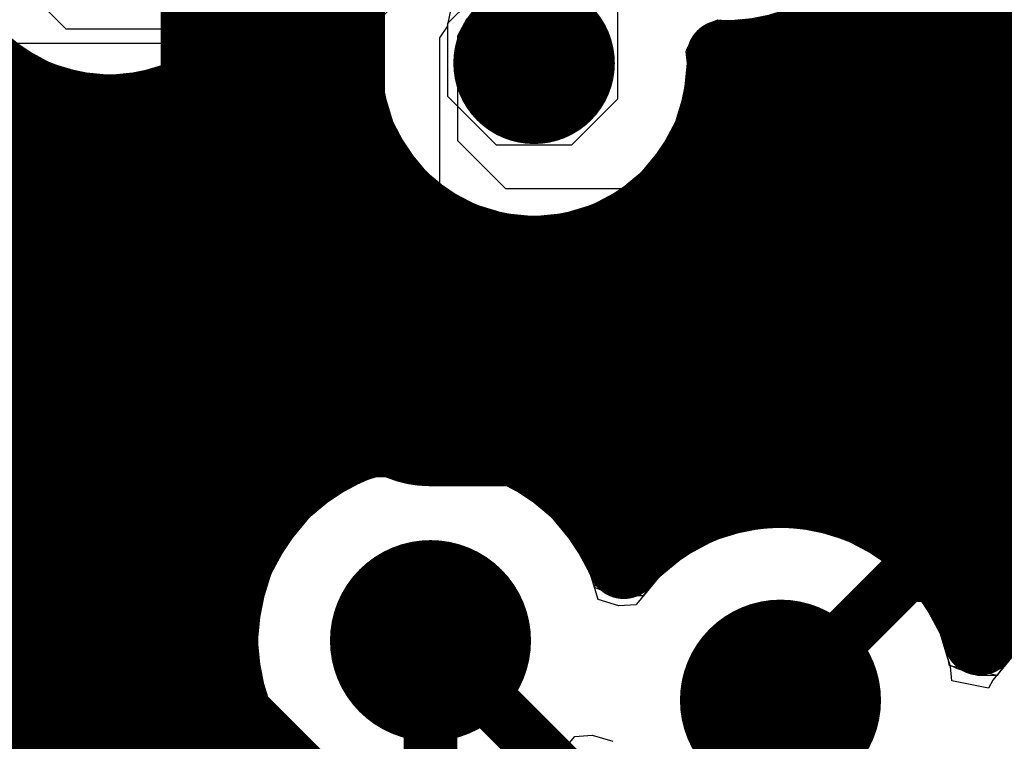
# Model space of a CAD drawing. Header units: millimetres. Extents: x 1.27 to 3.86, y 0.66 to 4.7.
# Tile 57 of 236: x 2.53 to 2.63, y 2.28 to 2.36. Entities that reach past the tile are written whole.
import ezdxf

# ---------------------------------------------------------------- set-up
doc = ezdxf.new("R2010")
doc.units = ezdxf.units.MM
doc.header["$MEASUREMENT"] = 0
for name, color, linetype in [('BottomLayer', 5, 'Continuous'), ('MidLayer1', 16, 'Continuous'), ('MidLayer2', 76, 'Continuous'), ('MidLayer3', 90, 'Continuous'), ('MidLayer4', 156, 'Continuous'), ('MidLayer5', 130, 'Continuous'), ('MidLayer6', 216, 'Continuous'), ('MultiLayer', 9, 'Continuous'), ('TopLayer', 1, 'Continuous'), ('ViaHoleLayer', 16, 'Continuous')]:
    doc.layers.add(name, color=color, linetype=linetype)

# ---------------------------------------------------------------- blocks, each defined once
blk = doc.blocks.new('S______QSH_030_01_X_D_A_B_102')
at = {"layer": 'BottomLayer'}
blk.add_solid([(-0.06811, -0.29093), (-0.06811, -0.27994), (-0.15748, -0.29093), (-0.15748, -0.27994)], dxfattribs=at)

msp = doc.modelspace()

# ---------------------------------------------------------------- linework, layer by layer
at = {"layer": 'BottomLayer'}
for p, q in [((2.59181, 2.36572), (2.59181, 2.35103)), ((2.57293, 2.3595), (2.57528, 2.36184)), ((2.57293, 2.35133), (2.57293, 2.3595)), ((2.59988, 2.35625), (2.60421, 2.35977)), ((2.60421, 2.35977), (2.60555, 2.3599)), ((2.59988, 2.35103), (2.59988, 2.35625)), ((2.52519, 2.35577), (2.52832, 2.35409)), ((2.54216, 2.35409), (2.54522, 2.35573)), ((2.54522, 2.35573), (2.54688, 2.35484)), ((2.52832, 2.35409), (2.53171, 2.35306)), ((2.53877, 2.35306), (2.54216, 2.35409)), ((2.54688, 2.35484), (2.55009, 2.35387)), ((2.55675, 2.35387), (2.55996, 2.35484)), ((2.55996, 2.35484), (2.56486, 2.35179)), ((2.53171, 2.35306), (2.53524, 2.35272)), ((2.53524, 2.35272), (2.53877, 2.35306)), ((2.55009, 2.35387), (2.55342, 2.35354)), ((2.55342, 2.35354), (2.55675, 2.35387)), ((2.56486, 2.35179), (2.56486, 2.35133)), ((2.56486, 2.35133), (2.56514, 2.34924)), ((2.57835, 2.34591), (2.57293, 2.35133)), ((2.59181, 2.35103), (2.5867, 2.34591)), ((2.59961, 2.34894), (2.59988, 2.35103)), ((2.56514, 2.34924), (2.56594, 2.3473)), ((2.5988, 2.34699), (2.59961, 2.34894)), ((2.56594, 2.3473), (2.56723, 2.34563)), ((2.59752, 2.34532), (2.5988, 2.34699)), ((2.56723, 2.34563), (2.57264, 2.34021)), ((2.5867, 2.34591), (2.57835, 2.34591)), ((2.59241, 2.34021), (2.59752, 2.34532)), ((2.57264, 2.34021), (2.57432, 2.33893)), ((2.59073, 2.33893), (2.59241, 2.34021)), ((2.57432, 2.33893), (2.57626, 2.33812)), ((2.58879, 2.33812), (2.59073, 2.33893)), ((2.57626, 2.33812), (2.57835, 2.33784)), ((2.57835, 2.33784), (2.5867, 2.33784)), ((2.5867, 2.33784), (2.58879, 2.33812)), ((2.56721, 2.30968), (2.56359, 2.30859)), ((2.57098, 2.31005), (2.56721, 2.30968)), ((2.57474, 2.30968), (2.57098, 2.31005)), ((2.57836, 2.30859), (2.57474, 2.30968)), ((2.56359, 2.30859), (2.56026, 2.3068)), ((2.5817, 2.3068), (2.57836, 2.30859)), ((2.56026, 2.3068), (2.55734, 2.3044)), ((2.58462, 2.3044), (2.5817, 2.3068)), ((2.55734, 2.3044), (2.55494, 2.30148)), ((2.58702, 2.30148), (2.58462, 2.3044)), ((2.60621, 2.30305), (2.60259, 2.30195)), ((2.60997, 2.30342), (2.60621, 2.30305)), ((2.61374, 2.30305), (2.60997, 2.30342)), ((2.61736, 2.30195), (2.61374, 2.30305)), ((2.55494, 2.30148), (2.55315, 2.29815)), ((2.5888, 2.29815), (2.58702, 2.30148)), ((2.60259, 2.30195), (2.59926, 2.30017)), ((2.62069, 2.30017), (2.61736, 2.30195)), ((2.59926, 2.30017), (2.59633, 2.29777)), ((2.62362, 2.29777), (2.62069, 2.30017)), ((2.55315, 2.29815), (2.55206, 2.29453)), ((2.58925, 2.29668), (2.5888, 2.29815)), ((2.59633, 2.29777), (2.59466, 2.29573)), ((2.62602, 2.29484), (2.62362, 2.29777)), ((2.59123, 2.2959), (2.58925, 2.29668)), ((2.59466, 2.29573), (2.59123, 2.2959)), ((2.6278, 2.29151), (2.62602, 2.29484)), ((2.55206, 2.29453), (2.55168, 2.29076)), ((2.62885, 2.28804), (2.6278, 2.29151)), ((2.55168, 2.29076), (2.55206, 2.287)), ((2.63603, 2.28929), (2.63402, 2.28685)), ((2.62963, 2.28766), (2.62885, 2.28804)), ((2.63197, 2.2869), (2.62963, 2.28766)), ((2.55206, 2.287), (2.55315, 2.28338)), ((2.63402, 2.28685), (2.63197, 2.2869)), ((2.55315, 2.28338), (2.55494, 2.28004)), ((2.55494, 2.28004), (2.55734, 2.27712))]:
    msp.add_line(p, q, dxfattribs=at)
for points, const_width in [([(2.57802, 2.35505, 1), (2.58702, 2.35505, 1)], 0.009), ([(2.56538, 2.29076, 1), (2.57658, 2.29076, 1)], 0.0112), ([(2.60437, 2.28413, 1), (2.61557, 2.28413, 1)], 0.0112)]:
    msp.add_lwpolyline(points, format="xyb", close=True, dxfattribs=dict(at, const_width=const_width))
at = {"layer": 'MidLayer1', "const_width": 0.008}
for points in [[(2.635, 2.29362), (2.635, 2.49129)], [(2.63, 2.29584), (2.63, 2.48695)], [(2.625, 2.3018), (2.625, 2.37392)], [(2.62, 2.30505), (2.62, 2.36301)], [(2.61674, 2.36), (3.23075, 2.36)], [(2.615, 2.30678), (2.615, 2.35884)], [(2.61, 2.30733), (2.61, 2.35666)], [(2.605, 2.30679), (2.605, 2.35586)], [(1.72699, 2.355), (2.52141, 2.355)], [(2.60352, 2.355), (3.21281, 2.355)], [(2.525, 2.17306), (2.525, 2.35247)], [(2.545, 2.16289), (2.545, 2.35139)], [(1.9165, 2.35), (2.53238, 2.35)], [(2.53, 2.17166), (2.53, 2.35047)], [(2.5381, 2.35), (2.54946, 2.35)], [(2.54, 2.16673), (2.54, 2.35035)], [(2.55738, 2.35), (2.56214, 2.35)], [(2.56, 2.3112), (2.56, 2.35068)], [(2.60291, 2.35), (3.20644, 2.35)], [(2.535, 2.16958), (2.535, 2.34981)], [(2.55, 2.30067), (2.55, 2.3499)], [(2.555, 2.30758), (2.555, 2.34968)], [(1.92305, 2.345), (2.56409, 2.345)], [(2.60096, 2.345), (3.20303, 2.345)], [(2.565, 2.31318), (2.565, 2.34348)], [(2.6, 2.30507), (2.6, 2.34341)], [(1.92653, 2.34), (2.56788, 2.34)], [(2.59717, 2.34), (3.20119, 2.34)], [(2.57, 2.31394), (2.57, 2.3382)], [(2.595, 2.30185), (2.595, 2.33816)], [(2.25451, 2.335), (2.57629, 2.335)], [(2.575, 2.31361), (2.575, 2.33545)], [(2.58876, 2.335), (3.20054, 2.335)], [(2.59, 2.30404), (2.59, 2.33543)], [(2.58, 2.31214), (2.58, 2.33421)], [(2.585, 2.30925), (2.585, 2.3342)], [(2.26581, 2.33), (3.20099, 2.33)], [(2.27036, 2.325), (3.20259, 2.325)], [(2.2729, 2.32), (3.20566, 2.32)], [(2.27412, 2.315), (3.21123, 2.315)], [(2.27422, 2.31), (2.55801, 2.31)], [(2.58394, 2.31), (3.24397, 2.31)], [(2.36844, 2.305), (2.55266, 2.305)], [(2.5893, 2.305), (2.59985, 2.305)], [(2.6201, 2.305), (2.68611, 2.305)], [(2.37548, 2.3), (2.5497, 2.3)], [(2.62689, 2.3), (2.68106, 2.3)], [(2.37914, 2.295), (2.54817, 2.295)], [(2.63047, 2.295), (2.63687, 2.295)], [(2.38114, 2.29), (2.54779, 2.29)], [(2.38193, 2.285), (2.5485, 2.285)], [(2.55, 2.15767), (2.55, 2.28085)], [(2.38301, 2.28), (2.55043, 2.28)]]:
    msp.add_lwpolyline(points, dxfattribs=at)
for points in [[(2.54414, 2.35178, -0.708722), (2.5164, 2.38008)], [(2.62521, 2.37685, -0.423976), (2.60351, 2.35586)], [(2.60352, 2.35505, -0.915888), (2.56185, 2.35139)], [(2.56185, 2.35139, -0.221132), (2.54414, 2.35178)], [(2.58844, 2.27549, -3.544333), (2.59251, 2.2994)], [(2.59251, 2.2994, -0.588475), (2.63217, 2.29088)], [(2.63217, 2.29088, -0.693503), (2.67287, 2.27565)], [(2.67287, 2.27565, -0.862204), (2.62748, 2.26889)]]:
    msp.add_lwpolyline(points, format="xyb", dxfattribs=at)
at = {"layer": 'MidLayer1'}
for points, const_width in [([(2.618, 2.36301, 1), (2.622, 2.36301, 1)], 0.004), ([(2.57802, 2.35505, 1), (2.58702, 2.35505, 1)], 0.009), ([(2.61474, 2.36, 1), (2.61874, 2.36, 1)], 0.004), ([(2.613, 2.35884, 1), (2.617, 2.35884, 1)], 0.004), ([(2.608, 2.35666, 1), (2.612, 2.35666, 1)], 0.004), ([(2.60151, 2.35586, 1), (2.60551, 2.35586, 1)], 0.004), ([(2.603, 2.35586, 1), (2.607, 2.35586, 1)], 0.004), ([(2.51941, 2.355, 1), (2.52341, 2.355, 1)], 0.004), ([(2.60152, 2.35505, 1), (2.60552, 2.35505, 1)], 0.004), ([(2.60152, 2.355, 1), (2.60552, 2.355, 1)], 0.004), ([(2.523, 2.35247, 1), (2.527, 2.35247, 1)], 0.004), ([(2.54214, 2.35178, 1), (2.54614, 2.35178, 1)], 0.004), ([(2.54214, 2.35178, 1), (2.54614, 2.35178, 1)], 0.004), ([(2.543, 2.35139, 1), (2.547, 2.35139, 1)], 0.004), ([(2.55985, 2.35139, 1), (2.56385, 2.35139, 1)], 0.004), ([(2.55985, 2.35139, 1), (2.56385, 2.35139, 1)], 0.004), ([(2.528, 2.35047, 1), (2.532, 2.35047, 1)], 0.004), ([(2.53038, 2.35, 1), (2.53438, 2.35, 1)], 0.004), ([(2.5361, 2.35, 1), (2.5401, 2.35, 1)], 0.004), ([(2.538, 2.35035, 1), (2.542, 2.35035, 1)], 0.004), ([(2.54746, 2.35, 1), (2.55146, 2.35, 1)], 0.004), ([(2.55538, 2.35, 1), (2.55938, 2.35, 1)], 0.004), ([(2.558, 2.35068, 1), (2.562, 2.35068, 1)], 0.004), ([(2.56014, 2.35, 1), (2.56414, 2.35, 1)], 0.004), ([(2.60091, 2.35, 1), (2.60491, 2.35, 1)], 0.004), ([(2.533, 2.34981, 1), (2.537, 2.34981, 1)], 0.004), ([(2.548, 2.3499, 1), (2.552, 2.3499, 1)], 0.004), ([(2.553, 2.34968, 1), (2.557, 2.34968, 1)], 0.004), ([(2.56209, 2.345, 1), (2.56609, 2.345, 1)], 0.004), ([(2.59896, 2.345, 1), (2.60296, 2.345, 1)], 0.004), ([(2.563, 2.34348, 1), (2.567, 2.34348, 1)], 0.004), ([(2.598, 2.34341, 1), (2.602, 2.34341, 1)], 0.004), ([(2.56588, 2.34, 1), (2.56988, 2.34, 1)], 0.004), ([(2.59517, 2.34, 1), (2.59917, 2.34, 1)], 0.004), ([(2.568, 2.3382, 1), (2.572, 2.3382, 1)], 0.004), ([(2.593, 2.33816, 1), (2.597, 2.33816, 1)], 0.004), ([(2.573, 2.33545, 1), (2.577, 2.33545, 1)], 0.004), ([(2.57429, 2.335, 1), (2.57829, 2.335, 1)], 0.004), ([(2.58676, 2.335, 1), (2.59076, 2.335, 1)], 0.004), ([(2.588, 2.33543, 1), (2.592, 2.33543, 1)], 0.004), ([(2.578, 2.33421, 1), (2.582, 2.33421, 1)], 0.004), ([(2.583, 2.3342, 1), (2.587, 2.3342, 1)], 0.004), ([(2.568, 2.31394, 1), (2.572, 2.31394, 1)], 0.004), ([(2.563, 2.31318, 1), (2.567, 2.31318, 1)], 0.004), ([(2.573, 2.31361, 1), (2.577, 2.31361, 1)], 0.004), ([(2.578, 2.31214, 1), (2.582, 2.31214, 1)], 0.004), ([(2.558, 2.3112, 1), (2.562, 2.3112, 1)], 0.004), ([(2.55601, 2.31, 1), (2.56001, 2.31, 1)], 0.004), ([(2.58194, 2.31, 1), (2.58594, 2.31, 1)], 0.004), ([(2.583, 2.30925, 1), (2.587, 2.30925, 1)], 0.004), ([(2.553, 2.30758, 1), (2.557, 2.30758, 1)], 0.004), ([(2.608, 2.30733, 1), (2.612, 2.30733, 1)], 0.004), ([(2.603, 2.30679, 1), (2.607, 2.30679, 1)], 0.004), ([(2.613, 2.30678, 1), (2.617, 2.30678, 1)], 0.004), ([(2.55066, 2.305, 1), (2.55466, 2.305, 1)], 0.004), ([(2.5873, 2.305, 1), (2.5913, 2.305, 1)], 0.004), ([(2.59785, 2.305, 1), (2.60185, 2.305, 1)], 0.004), ([(2.598, 2.30507, 1), (2.602, 2.30507, 1)], 0.004), ([(2.618, 2.30505, 1), (2.622, 2.30505, 1)], 0.004), ([(2.6181, 2.305, 1), (2.6221, 2.305, 1)], 0.004), ([(2.588, 2.30404, 1), (2.592, 2.30404, 1)], 0.004), ([(2.593, 2.30185, 1), (2.597, 2.30185, 1)], 0.004), ([(2.623, 2.3018, 1), (2.627, 2.3018, 1)], 0.004), ([(2.548, 2.30067, 1), (2.552, 2.30067, 1)], 0.004), ([(2.5477, 2.3, 1), (2.5517, 2.3, 1)], 0.004), ([(2.62489, 2.3, 1), (2.62889, 2.3, 1)], 0.004), ([(2.59051, 2.2994, 1), (2.59451, 2.2994, 1)], 0.004), ([(2.59051, 2.2994, 1), (2.59451, 2.2994, 1)], 0.004), ([(2.56538, 2.29076, 1), (2.57658, 2.29076, 1)], 0.0112), ([(2.628, 2.29584, 1), (2.632, 2.29584, 1)], 0.004), ([(2.54617, 2.295, 1), (2.55017, 2.295, 1)], 0.004), ([(2.62847, 2.295, 1), (2.63247, 2.295, 1)], 0.004), ([(2.63487, 2.295, 1), (2.63887, 2.295, 1)], 0.004), ([(2.633, 2.29362, 1), (2.637, 2.29362, 1)], 0.004), ([(2.60437, 2.28413, 1), (2.61557, 2.28413, 1)], 0.0112), ([(2.63017, 2.29088, 1), (2.63417, 2.29088, 1)], 0.004), ([(2.63017, 2.29088, 1), (2.63417, 2.29088, 1)], 0.004), ([(2.54579, 2.29, 1), (2.54979, 2.29, 1)], 0.004), ([(2.5465, 2.285, 1), (2.5505, 2.285, 1)], 0.004), ([(2.548, 2.28085, 1), (2.552, 2.28085, 1)], 0.004), ([(2.54843, 2.28, 1), (2.55243, 2.28, 1)], 0.004)]:
    msp.add_lwpolyline(points, format="xyb", close=True, dxfattribs=dict(at, const_width=const_width))
at = {"layer": 'MidLayer2'}
for points, const_width in [([(2.57802, 2.35505, 1), (2.58702, 2.35505, 1)], 0.009), ([(2.56538, 2.29076, 1), (2.57658, 2.29076, 1)], 0.0112), ([(2.60437, 2.28413, 1), (2.61557, 2.28413, 1)], 0.0112)]:
    msp.add_lwpolyline(points, format="xyb", close=True, dxfattribs=dict(at, const_width=const_width))
for points, const_width in [([(2.47726, 2.33923), (2.66948, 2.14701)], 0.0048), ([(2.50653, 2.32664), (2.57821, 2.25496)], 0.006)]:
    msp.add_lwpolyline(points, dxfattribs=dict(at, const_width=const_width))
at = {"layer": 'MidLayer3'}
for p, q in [((2.63347, 2.34899), (2.63457, 2.35043)), ((2.63457, 2.35043), (2.63833, 2.34955)), ((2.60393, 2.31946), (2.63347, 2.34899)), ((2.60163, 2.31769), (2.60393, 2.31946)), ((2.59896, 2.31658), (2.60163, 2.31769)), ((2.52134, 2.31621), (2.59609, 2.31621)), ((2.59609, 2.31621), (2.59896, 2.31658)), ((2.56721, 2.30968), (2.56359, 2.30859)), ((2.57098, 2.31005), (2.56721, 2.30968)), ((2.57474, 2.30968), (2.57098, 2.31005)), ((2.57836, 2.30859), (2.57474, 2.30968)), ((2.56359, 2.30859), (2.56026, 2.3068)), ((2.5817, 2.3068), (2.57836, 2.30859)), ((2.56026, 2.3068), (2.55734, 2.3044)), ((2.58462, 2.3044), (2.5817, 2.3068)), ((2.55734, 2.3044), (2.55494, 2.30148)), ((2.58702, 2.30148), (2.58462, 2.3044)), ((2.60621, 2.30305), (2.60259, 2.30195)), ((2.60997, 2.30342), (2.60621, 2.30305)), ((2.61374, 2.30305), (2.60997, 2.30342)), ((2.61736, 2.30195), (2.61374, 2.30305)), ((2.55494, 2.30148), (2.55315, 2.29815)), ((2.5888, 2.29815), (2.58702, 2.30148)), ((2.60259, 2.30195), (2.59926, 2.30017)), ((2.62069, 2.30017), (2.61736, 2.30195)), ((2.59926, 2.30017), (2.59633, 2.29777)), ((2.62362, 2.29777), (2.62069, 2.30017)), ((2.55315, 2.29815), (2.55206, 2.29453)), ((2.58966, 2.29533), (2.5888, 2.29815)), ((2.59633, 2.29777), (2.59393, 2.29484)), ((2.62602, 2.29484), (2.62362, 2.29777)), ((2.59197, 2.29465), (2.58966, 2.29533)), ((2.5939, 2.29477), (2.59197, 2.29465)), ((2.59393, 2.29484), (2.5939, 2.29477)), ((2.6278, 2.29151), (2.62602, 2.29484)), ((2.55206, 2.29453), (2.55168, 2.29076)), ((2.6289, 2.28789), (2.6278, 2.29151)), ((2.55168, 2.29076), (2.55206, 2.287)), ((2.63603, 2.28929), (2.63363, 2.28637)), ((2.62905, 2.2863), (2.6289, 2.28789)), ((2.55206, 2.287), (2.55315, 2.28338)), ((2.63315, 2.28548), (2.62905, 2.2863)), ((2.63363, 2.28637), (2.63315, 2.28548)), ((2.55315, 2.28338), (2.55494, 2.28004)), ((2.55494, 2.28004), (2.55734, 2.27712)), ((2.58462, 2.27712), (2.58702, 2.28004)), ((2.58702, 2.28004), (2.58706, 2.28011)), ((2.58706, 2.28011), (2.58899, 2.28023)), ((2.58899, 2.28023), (2.5913, 2.27956))]:
    msp.add_line(p, q, dxfattribs=at)
at = {"layer": 'MidLayer3', "const_width": 0.006}
for points in [[(2.62562, 2.35684), (2.62562, 2.38775)], [(2.59609, 2.3273), (2.62562, 2.35684)], [(2.51674, 2.3273), (2.59609, 2.3273)]]:
    msp.add_lwpolyline(points, dxfattribs=at)
at = {"layer": 'MidLayer3'}
for points, const_width in [([(2.57802, 2.35505, 1), (2.58702, 2.35505, 1)], 0.009), ([(2.62412, 2.35684, 1), (2.62712, 2.35684, 1)], 0.003), ([(2.62412, 2.35684, 1), (2.62712, 2.35684, 1)], 0.003), ([(2.59459, 2.3273, 1), (2.59759, 2.3273, 1)], 0.003), ([(2.59459, 2.3273, 1), (2.59759, 2.3273, 1)], 0.003), ([(2.56538, 2.29076, 1), (2.57658, 2.29076, 1)], 0.0112), ([(2.60437, 2.28413, 1), (2.61557, 2.28413, 1)], 0.0112)]:
    msp.add_lwpolyline(points, format="xyb", close=True, dxfattribs=dict(at, const_width=const_width))
at = {"layer": 'MidLayer4'}
for p, q in [((2.60421, 2.35952), (2.61084, 2.36084)), ((2.59963, 2.35619), (2.60317, 2.35972)), ((2.60317, 2.35972), (2.60421, 2.35952)), ((2.52298, 2.35855), (2.52861, 2.35479)), ((2.54187, 2.35479), (2.54419, 2.35634)), ((2.54419, 2.35634), (2.54679, 2.35461)), ((2.59986, 2.35505), (2.59963, 2.35619)), ((2.59854, 2.34842), (2.59986, 2.35505)), ((2.52861, 2.35479), (2.53524, 2.35347)), ((2.53524, 2.35347), (2.54187, 2.35479)), ((2.54679, 2.35461), (2.55342, 2.35329)), ((2.55342, 2.35329), (2.56005, 2.35461)), ((2.56005, 2.35461), (2.56044, 2.35487)), ((2.56044, 2.35487), (2.56572, 2.35238)), ((2.56572, 2.35238), (2.56651, 2.34842)), ((2.56651, 2.34842), (2.57027, 2.3428)), ((2.59478, 2.3428), (2.59854, 2.34842)), ((2.57027, 2.3428), (2.57589, 2.33904)), ((2.58916, 2.33904), (2.59478, 2.3428)), ((2.57589, 2.33904), (2.58252, 2.33772)), ((2.58252, 2.33772), (2.58916, 2.33904)), ((2.57098, 2.31034), (2.56349, 2.30885)), ((2.57847, 2.30885), (2.57098, 2.31034)), ((2.56349, 2.30885), (2.55714, 2.3046)), ((2.58482, 2.3046), (2.57847, 2.30885)), ((2.55714, 2.3046), (2.55289, 2.29825)), ((2.58906, 2.29825), (2.58482, 2.3046)), ((2.60997, 2.3037), (2.60248, 2.30221)), ((2.61747, 2.30221), (2.60997, 2.3037)), ((2.60248, 2.30221), (2.59613, 2.29797)), ((2.62382, 2.29797), (2.61747, 2.30221)), ((2.55289, 2.29825), (2.5514, 2.29076)), ((2.58935, 2.29682), (2.58906, 2.29825)), ((2.59613, 2.29797), (2.59466, 2.29576)), ((2.62806, 2.29162), (2.62382, 2.29797)), ((2.59466, 2.29576), (2.58935, 2.29682)), ((2.62879, 2.28796), (2.62806, 2.29162)), ((2.5514, 2.29076), (2.55289, 2.28327)), ((2.63583, 2.28949), (2.6341, 2.2869)), ((2.6341, 2.2869), (2.62879, 2.28796)), ((2.55289, 2.28327), (2.55714, 2.27692))]:
    msp.add_line(p, q, dxfattribs=at)
for points, const_width in [([(2.57802, 2.35505, 1), (2.58702, 2.35505, 1)], 0.009), ([(2.56538, 2.29076, 1), (2.57658, 2.29076, 1)], 0.0112), ([(2.60437, 2.28413, 1), (2.61557, 2.28413, 1)], 0.0112)]:
    msp.add_lwpolyline(points, format="xyb", close=True, dxfattribs=dict(at, const_width=const_width))
at = {"layer": 'MidLayer5'}
for p, q in [((2.64825, 2.37563), (2.61368, 2.34106)), ((2.53039, 2.35884), (2.52432, 2.36491)), ((2.56664, 2.36125), (2.56423, 2.35884)), ((2.57402, 2.35809), (2.57506, 2.36004)), ((2.56423, 2.35884), (2.53039, 2.35884)), ((2.57402, 2.34642), (2.57402, 2.35809)), ((2.52468, 2.35313), (2.52636, 2.35185)), ((2.52636, 2.35185), (2.5283, 2.35105)), ((2.5283, 2.35105), (2.53039, 2.35077)), ((2.53039, 2.35077), (2.53282, 2.35077)), ((2.53282, 2.35077), (2.53282, 2.33789)), ((2.57938, 2.34106), (2.57402, 2.34642)), ((2.61368, 2.34106), (2.57938, 2.34106)), ((2.53282, 2.33789), (2.53322, 2.33387)), ((2.53322, 2.33387), (2.53439, 2.33001)), ((2.53439, 2.33001), (2.53629, 2.32644)), ((2.53629, 2.32644), (2.53885, 2.32332)), ((2.53885, 2.32332), (2.55476, 2.30742)), ((2.55476, 2.30742), (2.55623, 2.3057)), ((2.55623, 2.3057), (2.55511, 2.30169)), ((2.55494, 2.30148), (2.55315, 2.29815)), ((2.55511, 2.30169), (2.55494, 2.30148)), ((2.55315, 2.29815), (2.55206, 2.29453)), ((2.55206, 2.29453), (2.55168, 2.29076)), ((2.55168, 2.29076), (2.55206, 2.287)), ((2.55206, 2.287), (2.55315, 2.28338)), ((2.55315, 2.28338), (2.55494, 2.28004)), ((2.55494, 2.28004), (2.55734, 2.27712))]:
    msp.add_line(p, q, dxfattribs=at)
for points, const_width in [([(2.55342, 2.33789), (2.55342, 2.37062)], 0.025), ([(2.62221, 2.32046), (2.66602, 2.36427)], 0.025), ([(2.55342, 2.33789), (2.57085, 2.32046)], 0.025), ([(2.57085, 2.32046), (2.62221, 2.32046)], 0.025), ([(2.57098, 2.29076), (2.65615, 2.20559)], 0.006)]:
    msp.add_lwpolyline(points, dxfattribs=dict(at, const_width=const_width))
for points, const_width in [([(2.54717, 2.37062, 1), (2.55967, 2.37062, 1)], 0.0125), ([(2.57802, 2.35505, 1), (2.58702, 2.35505, 1)], 0.009), ([(2.54717, 2.33789, 1), (2.55967, 2.33789, 1)], 0.0125), ([(2.54717, 2.33789, 1), (2.55967, 2.33789, 1)], 0.0125), ([(2.5646, 2.32046, 1), (2.5771, 2.32046, 1)], 0.0125), ([(2.5646, 2.32046, 1), (2.5771, 2.32046, 1)], 0.0125), ([(2.61596, 2.32046, 1), (2.62846, 2.32046, 1)], 0.0125), ([(2.61596, 2.32046, 1), (2.62846, 2.32046, 1)], 0.0125), ([(2.56538, 2.29076, 1), (2.57658, 2.29076, 1)], 0.0112), ([(2.60437, 2.28413, 1), (2.61557, 2.28413, 1)], 0.0112), ([(2.56948, 2.29076, 1), (2.57248, 2.29076, 1)], 0.003)]:
    msp.add_lwpolyline(points, format="xyb", close=True, dxfattribs=dict(at, const_width=const_width))
at = {"layer": 'MidLayer6'}
for p, q in [((2.69639, 2.38624), (2.61325, 2.3031)), ((2.5997, 2.35692), (2.60236, 2.35963)), ((2.60236, 2.35963), (2.603, 2.35989)), ((2.603, 2.35989), (2.60421, 2.35977)), ((2.60421, 2.35977), (2.60754, 2.36009)), ((2.52316, 2.35873), (2.52575, 2.3566)), ((2.52575, 2.3566), (2.5287, 2.35502)), ((2.54178, 2.35502), (2.54416, 2.3563)), ((2.54416, 2.3563), (2.54688, 2.35484)), ((2.59948, 2.35634), (2.5997, 2.35692)), ((2.59961, 2.35505), (2.59948, 2.35634)), ((2.55996, 2.35484), (2.56148, 2.35566)), ((2.56148, 2.35566), (2.56241, 2.35551)), ((2.56241, 2.35551), (2.56498, 2.35414)), ((2.59928, 2.35172), (2.59961, 2.35505)), ((2.5287, 2.35502), (2.53191, 2.35405)), ((2.53191, 2.35405), (2.53524, 2.35372)), ((2.53524, 2.35372), (2.53857, 2.35405)), ((2.53857, 2.35405), (2.54178, 2.35502)), ((2.54688, 2.35484), (2.55009, 2.35387)), ((2.55675, 2.35387), (2.55996, 2.35484)), ((2.56498, 2.35414), (2.5656, 2.35345)), ((2.55009, 2.35387), (2.55342, 2.35354)), ((2.55342, 2.35354), (2.55675, 2.35387)), ((2.5656, 2.35345), (2.56577, 2.35172)), ((2.56577, 2.35172), (2.56674, 2.34852)), ((2.59831, 2.34852), (2.59928, 2.35172)), ((2.56674, 2.34852), (2.56832, 2.34556)), ((2.59673, 2.34556), (2.59831, 2.34852)), ((2.56832, 2.34556), (2.57044, 2.34298)), ((2.5946, 2.34298), (2.59673, 2.34556)), ((2.57044, 2.34298), (2.57303, 2.34085)), ((2.59201, 2.34085), (2.5946, 2.34298)), ((2.57303, 2.34085), (2.57599, 2.33927)), ((2.58906, 2.33927), (2.59201, 2.34085)), ((2.57599, 2.33927), (2.57919, 2.3383)), ((2.58586, 2.3383), (2.58906, 2.33927)), ((2.57919, 2.3383), (2.58252, 2.33797)), ((2.58252, 2.33797), (2.58586, 2.3383)), ((2.56721, 2.30968), (2.56359, 2.30859)), ((2.57098, 2.31005), (2.56721, 2.30968)), ((2.57474, 2.30968), (2.57098, 2.31005)), ((2.57836, 2.30859), (2.57474, 2.30968)), ((2.56359, 2.30859), (2.56026, 2.3068)), ((2.5817, 2.3068), (2.57836, 2.30859)), ((2.56026, 2.3068), (2.55734, 2.3044)), ((2.58462, 2.3044), (2.5817, 2.3068)), ((2.55734, 2.3044), (2.55494, 2.30148)), ((2.58702, 2.30148), (2.58462, 2.3044)), ((2.60621, 2.30305), (2.60259, 2.30195)), ((2.60997, 2.30342), (2.60621, 2.30305)), ((2.61325, 2.3031), (2.60997, 2.30342)), ((2.55494, 2.30148), (2.55315, 2.29815)), ((2.5888, 2.29815), (2.58702, 2.30148)), ((2.60259, 2.30195), (2.59926, 2.30017)), ((2.59926, 2.30017), (2.59633, 2.29777)), ((2.55315, 2.29815), (2.55206, 2.29453)), ((2.58966, 2.29533), (2.5888, 2.29815)), ((2.59633, 2.29777), (2.59393, 2.29484)), ((2.59197, 2.29465), (2.58966, 2.29533)), ((2.5939, 2.29477), (2.59197, 2.29465)), ((2.59393, 2.29484), (2.5939, 2.29477)), ((2.55206, 2.29453), (2.55168, 2.29076)), ((2.55168, 2.29076), (2.55206, 2.287)), ((2.55206, 2.287), (2.55315, 2.28338)), ((2.55315, 2.28338), (2.55494, 2.28004)), ((2.55494, 2.28004), (2.55734, 2.27712)), ((2.58462, 2.27712), (2.58702, 2.28004)), ((2.58702, 2.28004), (2.58706, 2.28011)), ((2.58706, 2.28011), (2.58899, 2.28023)), ((2.58899, 2.28023), (2.5913, 2.27956))]:
    msp.add_line(p, q, dxfattribs=at)
at = {"layer": 'MidLayer6', "const_width": 0.006}
msp.add_lwpolyline([(2.60997, 2.28413), (2.70424, 2.37839)], dxfattribs=at)
at = {"layer": 'MidLayer6'}
for points, const_width in [([(2.57802, 2.35505, 1), (2.58702, 2.35505, 1)], 0.009), ([(2.56538, 2.29076, 1), (2.57658, 2.29076, 1)], 0.0112), ([(2.60437, 2.28413, 1), (2.61557, 2.28413, 1)], 0.0112), ([(2.60847, 2.28413, 1), (2.61147, 2.28413, 1)], 0.003)]:
    msp.add_lwpolyline(points, format="xyb", close=True, dxfattribs=dict(at, const_width=const_width))
at = {"layer": 'MultiLayer'}
for points, const_width in [([(2.57802, 2.35505, 1), (2.58702, 2.35505, 1)], 0.009), ([(2.56538, 2.29076, 1), (2.57658, 2.29076, 1)], 0.0112), ([(2.60437, 2.28413, 1), (2.61557, 2.28413, 1)], 0.0112)]:
    msp.add_lwpolyline(points, format="xyb", close=True, dxfattribs=dict(at, const_width=const_width))
at = {"layer": 'TopLayer'}
for p, q in [((2.56535, 2.36227), (2.56031, 2.35723)), ((2.57289, 2.35915), (2.57351, 2.36227)), ((2.57203, 2.35787), (2.57289, 2.35915)), ((2.57203, 2.33782), (2.57203, 2.35787)), ((2.56031, 2.35723), (2.52295, 2.35723)), ((2.57267, 2.33718), (2.57203, 2.33782)), ((2.65856, 2.33718), (2.57267, 2.33718))]:
    msp.add_line(p, q, dxfattribs=at)
for points, const_width in [([(2.57802, 2.35505, 1), (2.58702, 2.35505, 1)], 0.009), ([(2.52984, 2.32596, 1), (2.53284, 2.32596, 1)], 0.003), ([(2.52984, 2.32596, 1), (2.53284, 2.32596, 1)], 0.003), ([(2.52735, 2.31196, 1), (2.53035, 2.31196, 1)], 0.003), ([(2.52735, 2.31196, 1), (2.53035, 2.31196, 1)], 0.003), ([(2.56538, 2.29076, 1), (2.57658, 2.29076, 1)], 0.0112), ([(2.62241, 2.29806, 1), (2.62541, 2.29806, 1)], 0.003), ([(2.62241, 2.29806, 1), (2.62541, 2.29806, 1)], 0.003), ([(2.60437, 2.28413, 1), (2.61557, 2.28413, 1)], 0.0112), ([(2.56948, 2.29076, 1), (2.57248, 2.29076, 1)], 0.003), ([(2.60847, 2.28413, 1), (2.61147, 2.28413, 1)], 0.003)]:
    msp.add_lwpolyline(points, format="xyb", close=True, dxfattribs=dict(at, const_width=const_width))
at = {"layer": 'TopLayer', "const_width": 0.006}
for points in [[(2.51173, 2.34558), (2.53134, 2.32596)], [(2.53134, 2.32596), (2.71197, 2.32596)], [(2.50972, 2.29283), (2.52885, 2.31196)], [(2.52885, 2.31196), (2.70797, 2.31196)], [(2.60997, 2.28413), (2.62391, 2.29806)], [(2.62391, 2.29806), (2.6576, 2.29806)], [(2.57098, 2.18947), (2.57098, 2.29076)]]:
    msp.add_lwpolyline(points, dxfattribs=at)
at = {"layer": 'ViaHoleLayer'}
for points, const_width in [([(2.58052, 2.35505, 1), (2.58452, 2.35505, 1)], 0.004), ([(2.56793, 2.29076, 1), (2.57403, 2.29076, 1)], 0.0061), ([(2.60692, 2.28413, 1), (2.61302, 2.28413, 1)], 0.0061)]:
    msp.add_lwpolyline(points, format="xyb", close=True, dxfattribs=dict(at, const_width=const_width))

# ---------------------------------------------------------------- block references
at = {"rotation": 270}
msp.add_blockref('S______QSH_030_01_X_D_A_B_102', (2.91174, 2.23471), dxfattribs=at)

doc.saveas('drawing.dxf')
